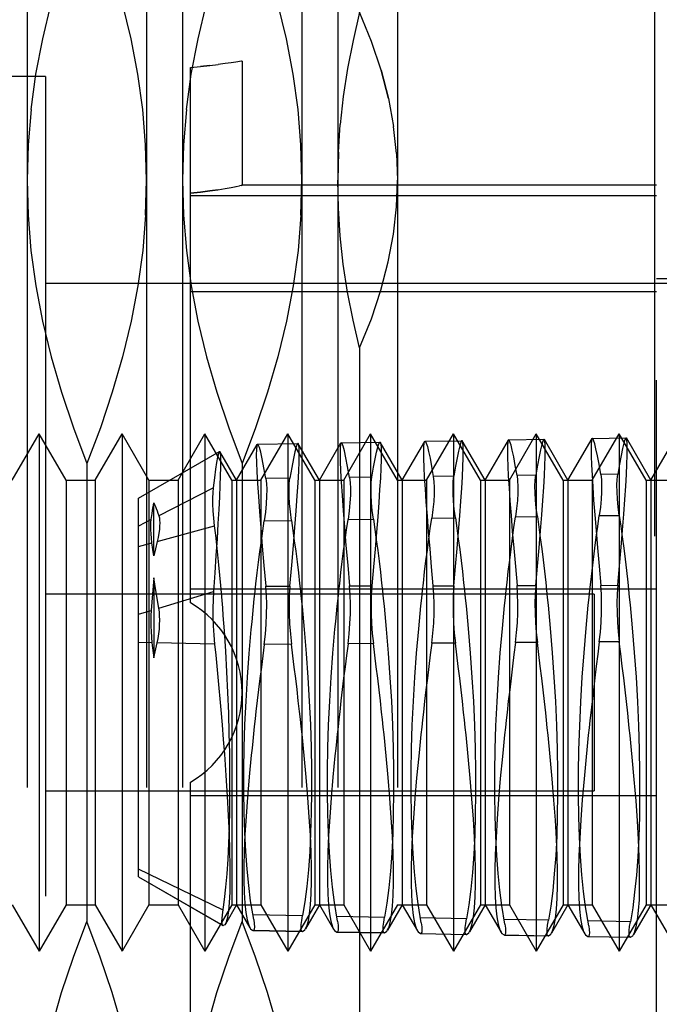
# Model space of a CAD drawing. Header units: inches. Extents: x 0 to 56.7, y 0 to 36.7.
# Tile 29 of 37: x 31.553 to 31.796, y 18.77 to 19.145. Entities that reach past the tile are written whole.
import ezdxf

# ---------------------------------------------------------------- set-up
doc = ezdxf.new("R2010")
doc.units = ezdxf.units.IN
doc.header["$LTSCALE"] = 3.116667
doc.header["$MEASUREMENT"] = 0
doc.linetypes.add('HIDDEN', pattern=[0.2, 0.1, -0.1])
doc.layers.add('DEFAULT_2', color=8, linetype='HIDDEN')
doc.layers.add('DOOR_ASSEMBLY', color=7, linetype='CONTINUOUS')

msp = doc.modelspace()

# ---------------------------------------------------------------- linework, layer by layer
at = {"layer": 'DEFAULT_2', "color": 8, "linetype": 'HIDDEN'}
msp.add_line((31.79465, 13.33846), (31.79465, 24.43953), dxfattribs=at)
at = {"layer": 'DOOR_ASSEMBLY', "color": 8, "linetype": 'HIDDEN'}
for p, q in [((31.55605, 19.16459), (31.55605, 18.61341)), ((31.60151, 19.16459), (31.60151, 18.61341)), ((31.6151, 19.16459), (31.6151, 18.61341)), ((31.66056, 19.16459), (31.66056, 18.61341)), ((31.67416, 19.16459), (31.67416, 18.61341)), ((31.69689, 19.16459), (31.69689, 18.61341)), ((31.19689, 19.12916), (31.63756, 19.12916)), ((31.61815, 18.92309), (31.61815, 19.12672)), ((31.62551, 19.12745), (31.62201, 19.12708)), ((31.62551, 19.12745), (31.62868, 19.12783)), ((31.6314, 19.12819), (31.62865, 19.12782)), ((31.63367, 19.12851), (31.63138, 19.12818)), ((31.63547, 19.12878), (31.63365, 19.12851)), ((31.63756, 19.12911), (31.63546, 19.12878)), ((31.63782, 19.12916), (31.63756, 19.12911)), ((31.63783, 19.12911), (31.63783, 19.08185)), ((31.56303, 19.12325), (31.52366, 19.12325)), ((31.56303, 19.12325), (31.56303, 18.65475)), ((31.6744, 19.09448), (31.6751, 19.1051)), ((31.69653, 19.09398), (31.69536, 19.10432)), ((31.6744, 19.09448), (31.67416, 19.08387)), ((31.69653, 19.09398), (31.69689, 19.08387)), ((31.60112, 19.0705), (31.60151, 19.08387)), ((31.63363, 19.08109), (31.63548, 19.08144)), ((31.63544, 19.08143), (31.63678, 19.08169)), ((31.63756, 19.08185), (31.63783, 19.08191)), ((31.79531, 19.08191), (31.63757, 19.08191)), ((31.66018, 19.0705), (31.66056, 19.08387)), ((31.79531, 18.69609), (31.79531, 19.08191)), ((31.79531, 19.07785), (31.61815, 19.07785)), ((31.63134, 19.08069), (31.63368, 19.0811)), ((31.83468, 19.04451), (31.56303, 19.04451)), ((31.79531, 19.04648), (31.83468, 19.04648)), ((31.61815, 19.04148), (31.79531, 19.04148)), ((31.68248, 19.02003), (31.68248, 18.75796)), ((31.55044, 18.96971), (31.56067, 18.98742)), ((31.56067, 18.98742), (31.56067, 18.79057)), ((31.5709, 18.96971), (31.56067, 18.98742)), ((31.58194, 18.96971), (31.59217, 18.98742)), ((31.59217, 18.98742), (31.59217, 18.79057)), ((31.6024, 18.96971), (31.59217, 18.98742)), ((31.61344, 18.96971), (31.62367, 18.98742)), ((31.62367, 18.98742), (31.62367, 18.79057)), ((31.63389, 18.96971), (31.62367, 18.98742)), ((31.64493, 18.96971), (31.65516, 18.98742)), ((31.65516, 18.98742), (31.65516, 18.79057)), ((31.66539, 18.96971), (31.65516, 18.98742)), ((31.6672, 18.96971), (31.67539, 18.9839)), ((31.67553, 18.98397), (31.6902, 18.98423)), ((31.67643, 18.96971), (31.68666, 18.98742)), ((31.68666, 18.98742), (31.68666, 18.79057)), ((31.69689, 18.96971), (31.68666, 18.98742)), ((31.69023, 18.98423), (31.69037, 18.98411)), ((31.69869, 18.96971), (31.69034, 18.98418)), ((31.69869, 18.96971), (31.70722, 18.98447)), ((31.70718, 18.98441), (31.70733, 18.98453)), ((31.70736, 18.98453), (31.72138, 18.98477)), ((31.70792, 18.96971), (31.71815, 18.98742)), ((31.71815, 18.98742), (31.71815, 18.79057)), ((31.72838, 18.96971), (31.71815, 18.98742)), ((31.72155, 18.98466), (31.7214, 18.98478)), ((31.73019, 18.96971), (31.72152, 18.98472)), ((31.73019, 18.96971), (31.73903, 18.98503)), ((31.73915, 18.98508), (31.739, 18.98496)), ((31.73917, 18.98508), (31.75256, 18.98532)), ((31.73942, 18.96971), (31.74965, 18.98742)), ((31.74965, 18.98742), (31.74965, 18.79057)), ((31.75988, 18.96971), (31.74965, 18.98742)), ((31.75274, 18.9852), (31.75259, 18.98532)), ((31.76168, 18.96971), (31.7527, 18.98527)), ((31.76168, 18.96971), (31.77085, 18.98559)), ((31.77096, 18.98564), (31.77081, 18.98552)), ((31.77092, 18.96971), (31.78115, 18.98742)), ((31.77099, 18.98564), (31.78374, 18.98586)), ((31.78115, 18.98742), (31.78115, 18.79057)), ((31.79137, 18.96971), (31.78115, 18.98742)), ((31.78392, 18.98575), (31.78377, 18.98587)), ((31.79318, 18.96971), (31.78388, 18.98581)), ((31.79318, 18.96971), (31.80267, 18.98614)), ((31.59846, 18.96294), (31.62924, 18.98071)), ((31.62926, 18.98072), (31.62937, 18.98067)), ((31.6357, 18.96971), (31.62934, 18.98071)), ((31.6357, 18.96971), (31.64357, 18.98334)), ((31.64371, 18.98342), (31.65902, 18.98368)), ((31.6672, 18.96971), (31.65916, 18.98362)), ((31.57878, 18.97605), (31.57878, 18.80195)), ((31.63783, 18.97605), (31.63783, 18.80195)), ((31.5709, 18.96971), (31.5709, 18.80829)), ((31.5709, 18.96971), (31.58194, 18.96971)), ((31.58194, 18.96971), (31.58194, 18.80829)), ((31.6024, 18.96971), (31.6024, 18.80829)), ((31.6024, 18.96971), (31.61344, 18.96971)), ((31.61344, 18.96971), (31.61344, 18.80829)), ((31.63389, 18.96971), (31.63389, 18.80829)), ((31.63389, 18.96971), (31.64493, 18.96971)), ((31.6357, 18.96971), (31.6357, 18.80829)), ((31.64493, 18.96971), (31.64493, 18.80829)), ((31.65597, 18.97055), (31.64683, 18.97044)), ((31.66539, 18.96971), (31.66539, 18.80829)), ((31.66539, 18.96971), (31.67643, 18.96971)), ((31.6672, 18.96971), (31.6672, 18.80829)), ((31.67643, 18.96971), (31.67643, 18.80829)), ((31.68714, 18.97091), (31.67866, 18.97081)), ((31.69689, 18.96971), (31.70792, 18.96971)), ((31.69869, 18.96971), (31.69869, 18.80829)), ((31.70792, 18.96971), (31.70792, 18.80829)), ((31.7183, 18.97127), (31.71049, 18.97118)), ((31.72838, 18.96971), (31.72838, 18.80829)), ((31.72838, 18.96971), (31.73942, 18.96971)), ((31.73019, 18.96971), (31.73019, 18.80829)), ((31.73942, 18.96971), (31.73942, 18.80829)), ((31.74947, 18.97164), (31.74233, 18.97155)), ((31.75988, 18.96971), (31.75988, 18.80829)), ((31.75988, 18.96971), (31.77092, 18.96971)), ((31.76168, 18.96971), (31.76168, 18.80829)), ((31.77092, 18.96971), (31.77092, 18.80829)), ((31.78063, 18.972), (31.77416, 18.97193)), ((31.79137, 18.96971), (31.79137, 18.80829)), ((31.79137, 18.96971), (31.80241, 18.96971)), ((31.79318, 18.96971), (31.79318, 18.80829)), ((31.62692, 18.96686), (31.60613, 18.95623)), ((31.59846, 18.81888), (31.59846, 18.96294)), ((31.6042, 18.94094), (31.6042, 18.96112)), ((31.60323, 18.95475), (31.59846, 18.95231)), ((31.60323, 18.95475), (31.60357, 18.95711)), ((31.64622, 18.95431), (31.65656, 18.95447)), ((31.67806, 18.9548), (31.68772, 18.95495)), ((31.7099, 18.95529), (31.71888, 18.95543)), ((31.74174, 18.95578), (31.75004, 18.95591)), ((31.77358, 18.95627), (31.7812, 18.95638)), ((31.60549, 18.94641), (31.62735, 18.9524)), ((31.60549, 18.94641), (31.60484, 18.94368)), ((31.59846, 18.94448), (31.60354, 18.94587)), ((31.60387, 18.94343), (31.60354, 18.94587)), ((31.6042, 18.94094), (31.60387, 18.94343)), ((31.60484, 18.94368), (31.6042, 18.94094)), ((31.6042, 18.93256), (31.60374, 18.92656)), ((31.6042, 18.93256), (31.6042, 18.90216)), ((31.60513, 18.92701), (31.6042, 18.93256)), ((31.61815, 18.92837), (31.79531, 18.92837)), ((31.64683, 18.92946), (31.65597, 18.92949)), ((31.67866, 18.92954), (31.68714, 18.92955)), ((31.71049, 18.92961), (31.7183, 18.92963)), ((31.74233, 18.92968), (31.74947, 18.9297)), ((31.77416, 18.92975), (31.78063, 18.92977)), ((31.77169, 18.9264), (31.56303, 18.9264)), ((31.60374, 18.92656), (31.60323, 18.92023)), ((31.60613, 18.92111), (31.60513, 18.92701)), ((31.60613, 18.92111), (31.62692, 18.92741)), ((31.77169, 18.9264), (31.77169, 18.8516)), ((31.59846, 18.91878), (31.60323, 18.92023)), ((31.60354, 18.90789), (31.59846, 18.908)), ((31.60354, 18.90789), (31.6042, 18.90216)), ((31.6042, 18.90216), (31.60549, 18.90784)), ((31.62735, 18.90733), (31.60549, 18.90784)), ((31.65656, 18.90735), (31.64622, 18.90728)), ((31.68772, 18.90758), (31.67806, 18.90751)), ((31.71888, 18.90781), (31.7099, 18.90775)), ((31.75004, 18.90804), (31.74174, 18.90798)), ((31.7812, 18.90827), (31.77358, 18.90821)), ((31.62969, 18.88243), (31.63017, 18.8767)), ((31.63017, 18.8767), (31.63063, 18.87106)), ((31.63063, 18.87106), (31.63105, 18.86553)), ((31.61815, 18.65127), (31.61815, 18.8549)), ((31.56303, 18.8516), (31.77169, 18.8516)), ((31.79531, 18.84963), (31.61815, 18.84963)), ((31.63057, 18.80616), (31.59846, 18.82183)), ((31.59846, 18.81888), (31.63057, 18.80035)), ((31.59846, 18.81888), (31.63049, 18.80038)), ((31.55044, 18.80829), (31.56067, 18.79057)), ((31.5709, 18.80829), (31.56067, 18.79057)), ((31.5709, 18.80829), (31.58194, 18.80829)), ((31.58194, 18.80829), (31.59217, 18.79057)), ((31.6024, 18.80829), (31.59217, 18.79057)), ((31.6024, 18.80829), (31.61344, 18.80829)), ((31.61344, 18.80829), (31.62367, 18.79057)), ((31.63389, 18.80829), (31.62367, 18.79057)), ((31.6357, 18.80829), (31.63143, 18.8009)), ((31.63389, 18.80829), (31.64493, 18.80829)), ((31.6357, 18.80829), (31.64078, 18.79949)), ((31.64493, 18.80829), (31.65516, 18.79057)), ((31.66539, 18.80829), (31.65516, 18.79057)), ((31.6672, 18.80829), (31.6619, 18.79912)), ((31.66539, 18.80829), (31.67643, 18.80829)), ((31.6672, 18.80829), (31.6726, 18.79893)), ((31.67643, 18.80829), (31.68666, 18.79057)), ((31.69689, 18.80829), (31.68666, 18.79057)), ((31.69869, 18.80829), (31.69308, 18.79857)), ((31.69689, 18.80829), (31.70792, 18.80829)), ((31.69869, 18.80829), (31.70442, 18.79837)), ((31.70792, 18.80829), (31.71815, 18.79057)), ((31.72838, 18.80829), (31.71815, 18.79057)), ((31.73019, 18.80829), (31.72426, 18.79802)), ((31.72838, 18.80829), (31.73942, 18.80829)), ((31.73019, 18.80829), (31.73624, 18.79781)), ((31.73942, 18.80829), (31.74965, 18.79057)), ((31.75988, 18.80829), (31.74965, 18.79057)), ((31.76168, 18.80829), (31.75544, 18.79747)), ((31.75988, 18.80829), (31.77092, 18.80829)), ((31.76168, 18.80829), (31.76806, 18.79725)), ((31.77092, 18.80829), (31.78115, 18.79057)), ((31.79137, 18.80829), (31.78115, 18.79057)), ((31.79318, 18.80829), (31.78662, 18.79693)), ((31.79137, 18.80829), (31.80241, 18.80829)), ((31.79318, 18.80829), (31.79988, 18.79669)), ((31.64191, 18.80452), (31.66078, 18.80416)), ((31.63057, 18.80035), (31.63049, 18.80038)), ((31.67375, 18.80391), (31.69194, 18.80356)), ((31.7231, 18.80297), (31.70559, 18.8033)), ((31.75427, 18.80238), (31.73742, 18.8027)), ((31.78543, 18.80179), (31.76926, 18.80209)), ((31.64202, 18.79843), (31.64191, 18.79845)), ((31.66078, 18.79811), (31.64191, 18.79845)), ((31.64202, 18.79843), (31.66068, 18.7981)), ((31.66078, 18.79811), (31.66068, 18.7981)), ((31.67385, 18.79787), (31.67375, 18.79788)), ((31.69194, 18.79756), (31.67375, 18.79788)), ((31.67385, 18.79787), (31.69185, 18.79755)), ((31.69194, 18.79756), (31.69185, 18.79755)), ((31.70568, 18.79731), (31.70559, 18.79732)), ((31.70559, 18.79732), (31.7231, 18.79701)), ((31.70567, 18.79731), (31.72302, 18.797)), ((31.7231, 18.79701), (31.72302, 18.797)), ((31.7375, 18.79675), (31.73742, 18.79676)), ((31.73742, 18.79676), (31.75427, 18.79646)), ((31.7375, 18.79675), (31.75419, 18.79646)), ((31.75427, 18.79646), (31.75419, 18.79646)), ((31.76933, 18.79619), (31.76926, 18.7962)), ((31.76926, 18.7962), (31.78543, 18.79592)), ((31.76933, 18.79619), (31.78536, 18.79591)), ((31.78543, 18.79592), (31.78536, 18.79591))]:
    msp.add_line(p, q, dxfattribs=at)
for points in [[(31.55755, 19.11071), (31.55942, 19.12413), (31.56199, 19.13758), (31.56525, 19.15107), (31.56916, 19.16459), (31.57366, 19.17813), (31.57878, 19.19169)], [(31.60151, 19.08387), (31.60112, 19.09728), (31.6, 19.11071), (31.59813, 19.12413), (31.59556, 19.13758), (31.5923, 19.15107), (31.58839, 19.16459), (31.58389, 19.17813), (31.57878, 19.19169)], [(31.61661, 19.11071), (31.61847, 19.12413), (31.62104, 19.13758), (31.6243, 19.15107), (31.62821, 19.16459), (31.63272, 19.17813), (31.63783, 19.19169)], [(31.66056, 19.08387), (31.66017, 19.09728), (31.65905, 19.11071), (31.65719, 19.12413), (31.65462, 19.13758), (31.65136, 19.15107), (31.64745, 19.16459), (31.64295, 19.17813), (31.63783, 19.19169)], [(31.68248, 19.14771), (31.67997, 19.13705), (31.6779, 19.12639), (31.67627, 19.11574), (31.6751, 19.1051)], [(31.69341, 19.1149), (31.69062, 19.12567), (31.68697, 19.1366), (31.68248, 19.14771)], [(31.61815, 19.12672), (31.62204, 19.12708), (31.62554, 19.12745)], [(31.69062, 19.12568), (31.69341, 19.1149), (31.69536, 19.10432)], [(31.55755, 19.11071), (31.55643, 19.09729), (31.55605, 19.08387)], [(31.61661, 19.11071), (31.61549, 19.09729), (31.6151, 19.08387)], [(31.55605, 19.08387), (31.55643, 19.0705), (31.55754, 19.0571), (31.5594, 19.04369), (31.56196, 19.03023), (31.56523, 19.01673), (31.56914, 19.00319), (31.57365, 18.98963), (31.57878, 18.97605)], [(31.6151, 19.08387), (31.61548, 19.0705), (31.6166, 19.0571), (31.61845, 19.04369), (31.62102, 19.03023), (31.62428, 19.01673), (31.6282, 19.00319), (31.63271, 18.98963), (31.63783, 18.97605)], [(31.63783, 19.08191), (31.63757, 19.08186), (31.63676, 19.08169)], [(31.68248, 19.02003), (31.67997, 19.03066), (31.67791, 19.0413), (31.67628, 19.05197), (31.6751, 19.06263), (31.67439, 19.07326), (31.67416, 19.08387)], [(31.68248, 19.02003), (31.68695, 19.0311), (31.6906, 19.04202), (31.69339, 19.05279), (31.69537, 19.06337), (31.69653, 19.07373), (31.69689, 19.08387)], [(31.61815, 19.07888), (31.62198, 19.07932), (31.62549, 19.07978), (31.62862, 19.08025), (31.6314, 19.0807)], [(31.62867, 19.08025), (31.62552, 19.07978), (31.62199, 19.07933), (31.61815, 19.07888)], [(31.60112, 19.0705), (31.60001, 19.0571), (31.59815, 19.04369), (31.59559, 19.03023), (31.59232, 19.01673), (31.58841, 19.00319), (31.5839, 18.98963), (31.57878, 18.97605)], [(31.66018, 19.0705), (31.65907, 19.0571), (31.65721, 19.04369), (31.65464, 19.03023), (31.65138, 19.01673), (31.64746, 19.00319), (31.64295, 18.98963), (31.63783, 18.97605)], [(31.67536, 18.98385), (31.67521, 18.98339), (31.67507, 18.98203), (31.67502, 18.97989), (31.67507, 18.97699), (31.67522, 18.97335), (31.67546, 18.96897), (31.67579, 18.96392), (31.6762, 18.9582), (31.67671, 18.95184), (31.67729, 18.9449), (31.67794, 18.93745), (31.67866, 18.92954)], [(31.67551, 18.98397), (31.67545, 18.98395), (31.67536, 18.98385)], [(31.67866, 18.97081), (31.67793, 18.97493), (31.67728, 18.97829), (31.6767, 18.98089), (31.6762, 18.9827), (31.67578, 18.98372), (31.67551, 18.98397)], [(31.68714, 18.97091), (31.68777, 18.97466), (31.68836, 18.97782), (31.68889, 18.98037), (31.68936, 18.98228), (31.68976, 18.98355), (31.6901, 18.98416), (31.69023, 18.98423)], [(31.69037, 18.98411), (31.69055, 18.98344), (31.69067, 18.98211), (31.69071, 18.98013), (31.69067, 18.97754), (31.69055, 18.97434), (31.69036, 18.97053), (31.69009, 18.96615), (31.68976, 18.96125), (31.68935, 18.95583), (31.68888, 18.94992), (31.68836, 18.94355), (31.68777, 18.93675), (31.68714, 18.92955)], [(31.71049, 18.92961), (31.70984, 18.93682), (31.70924, 18.94366), (31.7087, 18.9501), (31.70822, 18.95607), (31.7078, 18.96154), (31.70746, 18.96648), (31.70719, 18.97086), (31.70699, 18.97466), (31.70688, 18.97788), (31.70684, 18.98048), (31.70688, 18.98244), (31.707, 18.98376), (31.70718, 18.98441)], [(31.70733, 18.98453), (31.70747, 18.98446), (31.70781, 18.98383), (31.70823, 18.98256), (31.7087, 18.98065), (31.70925, 18.97811), (31.70984, 18.97495), (31.71049, 18.97118)], [(31.7214, 18.98478), (31.72127, 18.98471), (31.72094, 18.98407), (31.72053, 18.98277), (31.72006, 18.98084), (31.71952, 18.97826), (31.71894, 18.97507), (31.7183, 18.97127)], [(31.7183, 18.92963), (31.71895, 18.93693), (31.71954, 18.94383), (31.72007, 18.95028), (31.72054, 18.95625), (31.72094, 18.96172), (31.72128, 18.96666), (31.72154, 18.97107), (31.72174, 18.9749), (31.72185, 18.97811), (31.72189, 18.9807), (31.72185, 18.98268), (31.72173, 18.98401), (31.72155, 18.98466)], [(31.739, 18.98496), (31.73881, 18.98429), (31.73869, 18.98295), (31.73865, 18.98097), (31.73869, 18.97833), (31.73881, 18.97507), (31.73901, 18.97124), (31.73929, 18.96682), (31.73963, 18.96184), (31.74004, 18.95633), (31.74053, 18.95031), (31.74108, 18.94384), (31.74168, 18.93695), (31.74233, 18.92968)], [(31.74233, 18.97155), (31.74166, 18.97539), (31.74106, 18.9786), (31.74052, 18.98117), (31.74004, 18.98311), (31.73962, 18.98439), (31.73928, 18.98501), (31.73915, 18.98508)], [(31.75259, 18.98532), (31.75245, 18.98525), (31.75211, 18.98459), (31.75171, 18.98327), (31.75123, 18.98131), (31.7507, 18.97871), (31.75011, 18.97547), (31.74947, 18.97164)], [(31.74947, 18.9297), (31.75012, 18.93707), (31.75071, 18.94402), (31.75124, 18.95053), (31.75171, 18.95656), (31.75212, 18.96208), (31.75246, 18.96707), (31.75272, 18.97152), (31.75292, 18.97538), (31.75303, 18.97862), (31.75307, 18.98123), (31.75303, 18.98322), (31.75292, 18.98456), (31.75274, 18.9852)], [(31.77081, 18.98552), (31.77063, 18.98485), (31.77051, 18.9835), (31.77047, 18.9815), (31.77051, 18.97884), (31.77063, 18.97555), (31.77083, 18.97168), (31.77111, 18.96722), (31.77145, 18.96219), (31.77187, 18.95663), (31.77236, 18.95056), (31.77291, 18.94403), (31.77351, 18.93708), (31.77416, 18.92975)], [(31.77416, 18.97193), (31.7735, 18.9758), (31.77289, 18.97906), (31.77234, 18.98166), (31.77186, 18.98362), (31.77145, 18.98492), (31.7711, 18.98557), (31.77096, 18.98564)], [(31.78377, 18.98587), (31.78363, 18.98578), (31.78329, 18.98511), (31.78288, 18.98378), (31.7824, 18.98179), (31.78187, 18.97915), (31.78128, 18.97588), (31.78063, 18.972)], [(31.78063, 18.92977), (31.78129, 18.93721), (31.78188, 18.94422), (31.78242, 18.95079), (31.78289, 18.95687), (31.7833, 18.96244), (31.78364, 18.96747), (31.7839, 18.97197), (31.7841, 18.97586), (31.78421, 18.97913), (31.78425, 18.98176), (31.78421, 18.98376), (31.7841, 18.9851), (31.78392, 18.98575)], [(31.62692, 18.96686), (31.62741, 18.97066), (31.62785, 18.97388), (31.62825, 18.97651), (31.6286, 18.97851), (31.62891, 18.97988), (31.62916, 18.98061), (31.62926, 18.98072)], [(31.62937, 18.98067), (31.6295, 18.98012), (31.62959, 18.9789), (31.62962, 18.97704), (31.62959, 18.97455), (31.6295, 18.97145), (31.62936, 18.96775), (31.62917, 18.96348), (31.62892, 18.95865), (31.62861, 18.95331), (31.62826, 18.94745), (31.62785, 18.94115), (31.62741, 18.93445), (31.62692, 18.92741)], [(31.64354, 18.9833), (31.6434, 18.98283), (31.64325, 18.98148), (31.6432, 18.97936), (31.64325, 18.97649), (31.6434, 18.97288), (31.64364, 18.96855), (31.64397, 18.96354), (31.64438, 18.95788), (31.64488, 18.95158), (31.64546, 18.9447), (31.64611, 18.93731), (31.64683, 18.92946)], [(31.6437, 18.98342), (31.64363, 18.9834), (31.64354, 18.9833)], [(31.64683, 18.97044), (31.6461, 18.97451), (31.64545, 18.97783), (31.64488, 18.98039), (31.64438, 18.98217), (31.64396, 18.98318), (31.6437, 18.98342)], [(31.65904, 18.98369), (31.65878, 18.98343), (31.65837, 18.9824), (31.65788, 18.98058), (31.65731, 18.97798), (31.65667, 18.97463), (31.65597, 18.97055)], [(31.65597, 18.92949), (31.65668, 18.93743), (31.65732, 18.94488), (31.65789, 18.95177), (31.65837, 18.95808), (31.65878, 18.96376), (31.6591, 18.96879), (31.65934, 18.97314), (31.65948, 18.97677), (31.65953, 18.97965), (31.65948, 18.98177), (31.65934, 18.98311), (31.65919, 18.98357)], [(31.65919, 18.98357), (31.6591, 18.98367), (31.65904, 18.98369)], [(31.64683, 18.97044), (31.64706, 18.96848), (31.64717, 18.9662), (31.64713, 18.96361), (31.64696, 18.96074), (31.64666, 18.95763), (31.64622, 18.95431)], [(31.65656, 18.95447), (31.65614, 18.95777), (31.65584, 18.96086), (31.65567, 18.96372), (31.65564, 18.9663), (31.65574, 18.96858), (31.65597, 18.97055)], [(31.67866, 18.97081), (31.6789, 18.96886), (31.679, 18.96659), (31.67896, 18.96402), (31.67879, 18.96118), (31.67849, 18.95809), (31.67806, 18.9548)], [(31.68772, 18.95495), (31.6873, 18.95822), (31.687, 18.96129), (31.68684, 18.96412), (31.68681, 18.96668), (31.68691, 18.96895), (31.68714, 18.97091)], [(31.71049, 18.97118), (31.71073, 18.96924), (31.71083, 18.96698), (31.71079, 18.96443), (31.71063, 18.96161), (31.71033, 18.95855), (31.7099, 18.95529)], [(31.71888, 18.95543), (31.71846, 18.95867), (31.71817, 18.96172), (31.71801, 18.96452), (31.71798, 18.96707), (31.71807, 18.96933), (31.7183, 18.97127)], [(31.74233, 18.97155), (31.74256, 18.96962), (31.74266, 18.96738), (31.74262, 18.96484), (31.74246, 18.96204), (31.74217, 18.95902), (31.74174, 18.95578)], [(31.75004, 18.95591), (31.74962, 18.95912), (31.74934, 18.96214), (31.74918, 18.96493), (31.74915, 18.96746), (31.74924, 18.9697), (31.74947, 18.97164)], [(31.77416, 18.97193), (31.77439, 18.97), (31.77449, 18.96777), (31.77445, 18.96525), (31.77429, 18.96248), (31.774, 18.95947), (31.77358, 18.95627)], [(31.7812, 18.95638), (31.78079, 18.95957), (31.7805, 18.96257), (31.78035, 18.96533), (31.78031, 18.96784), (31.78041, 18.97007), (31.78063, 18.972)], [(31.62735, 18.9524), (31.62704, 18.95531), (31.62683, 18.95804), (31.62671, 18.96059), (31.62668, 18.96291), (31.62676, 18.96501), (31.62692, 18.96686)], [(31.60357, 18.95711), (31.6039, 18.95924), (31.60405, 18.96021), (31.6042, 18.96112)], [(31.6042, 18.96112), (31.6045, 18.96045), (31.60481, 18.95972), (31.60513, 18.95893), (31.60545, 18.95809), (31.60578, 18.95719), (31.60613, 18.95623)], [(31.60354, 18.94587), (31.60332, 18.94765), (31.60317, 18.94933), (31.60308, 18.95088), (31.60306, 18.95231), (31.60311, 18.9536), (31.60323, 18.95475)], [(31.60613, 18.95623), (31.60633, 18.95547), (31.60645, 18.95455), (31.60649, 18.95349), (31.60645, 18.95229), (31.60633, 18.95097), (31.60613, 18.94954), (31.60585, 18.94801), (31.60549, 18.94641)], [(31.64308, 18.93034), (31.64356, 18.93445), (31.64406, 18.93852), (31.64458, 18.94254), (31.64511, 18.94652), (31.64566, 18.95044), (31.64622, 18.95431)], [(31.65656, 18.95447), (31.65712, 18.95061), (31.65765, 18.94669), (31.65818, 18.9427), (31.65868, 18.93865), (31.65918, 18.93456), (31.65965, 18.93042)], [(31.67489, 18.93049), (31.67538, 18.93466), (31.67588, 18.93878), (31.6764, 18.94287), (31.67694, 18.9469), (31.67749, 18.95088), (31.67806, 18.9548)], [(31.68772, 18.95495), (31.68828, 18.95104), (31.68882, 18.94706), (31.68935, 18.94302), (31.68986, 18.93892), (31.69036, 18.93476), (31.69084, 18.93056)], [(31.70671, 18.93064), (31.7072, 18.93486), (31.7077, 18.93905), (31.70823, 18.94319), (31.70877, 18.94729), (31.70933, 18.95132), (31.7099, 18.95529)], [(31.71888, 18.95543), (31.71944, 18.95147), (31.71999, 18.94744), (31.72052, 18.94334), (31.72104, 18.93918), (31.72154, 18.93497), (31.72202, 18.93071)], [(31.73852, 18.93079), (31.73901, 18.93507), (31.73952, 18.93932), (31.74005, 18.94352), (31.7406, 18.94767), (31.74116, 18.95176), (31.74174, 18.95578)], [(31.75004, 18.95591), (31.75061, 18.9519), (31.75116, 18.94781), (31.7517, 18.94366), (31.75222, 18.93944), (31.75272, 18.93517), (31.75321, 18.93085)], [(31.77033, 18.93093), (31.77083, 18.93528), (31.77134, 18.93958), (31.77188, 18.94384), (31.77243, 18.94805), (31.773, 18.95219), (31.77358, 18.95627)], [(31.7812, 18.95638), (31.78177, 18.9523), (31.78233, 18.94815), (31.78287, 18.94394), (31.7834, 18.93967), (31.78391, 18.93536), (31.7844, 18.931)], [(31.62969, 18.9297), (31.62933, 18.93365), (31.62896, 18.93754), (31.62858, 18.94137), (31.62818, 18.94512), (31.62777, 18.9488), (31.62735, 18.9524)], [(31.63105, 18.91247), (31.63085, 18.91539), (31.63063, 18.91829), (31.63041, 18.92117), (31.63018, 18.92404), (31.62994, 18.92688), (31.62969, 18.9297)], [(31.64129, 18.9129), (31.64156, 18.91583), (31.64185, 18.91875), (31.64214, 18.92166), (31.64244, 18.92456), (31.64276, 18.92746), (31.64308, 18.93034)], [(31.64622, 18.90728), (31.64666, 18.91116), (31.64696, 18.91501), (31.64713, 18.91882), (31.64717, 18.92252), (31.64706, 18.92608), (31.64683, 18.92946)], [(31.65597, 18.92949), (31.65574, 18.9261), (31.65564, 18.92255), (31.65567, 18.91886), (31.65584, 18.91507), (31.65614, 18.91122), (31.65656, 18.90735)], [(31.65965, 18.93042), (31.65997, 18.92753), (31.66027, 18.92464), (31.66057, 18.92173), (31.66086, 18.91882), (31.66114, 18.91591), (31.6614, 18.913)], [(31.67311, 18.91305), (31.67338, 18.91597), (31.67366, 18.91889), (31.67396, 18.92181), (31.67426, 18.92471), (31.67457, 18.92761), (31.67489, 18.93049)], [(31.67806, 18.90751), (31.67849, 18.91136), (31.67879, 18.91519), (31.67896, 18.91896), (31.679, 18.92264), (31.6789, 18.92617), (31.67866, 18.92954)], [(31.68714, 18.92955), (31.68691, 18.92619), (31.68681, 18.92267), (31.68684, 18.919), (31.687, 18.91524), (31.6873, 18.91142), (31.68772, 18.90758)], [(31.69084, 18.93056), (31.69115, 18.92768), (31.69146, 18.92478), (31.69175, 18.92188), (31.69204, 18.91897), (31.69231, 18.91606), (31.69258, 18.91314)], [(31.70493, 18.9132), (31.7052, 18.91612), (31.70548, 18.91904), (31.70577, 18.92196), (31.70607, 18.92486), (31.70638, 18.92776), (31.70671, 18.93064)], [(31.7099, 18.90775), (31.71033, 18.91157), (31.71063, 18.91536), (31.71079, 18.91911), (31.71083, 18.92276), (31.71073, 18.92627), (31.71049, 18.92961)], [(31.7183, 18.92963), (31.71807, 18.92629), (31.71798, 18.92278), (31.71801, 18.91914), (31.71817, 18.91541), (31.71846, 18.91162), (31.71888, 18.90781)], [(31.72202, 18.93071), (31.72234, 18.92782), (31.72264, 18.92493), (31.72294, 18.92202), (31.72322, 18.91911), (31.72349, 18.9162), (31.72376, 18.91329)], [(31.73675, 18.91335), (31.73702, 18.91627), (31.7373, 18.91919), (31.73759, 18.9221), (31.73789, 18.92501), (31.7382, 18.9279), (31.73852, 18.93079)], [(31.74174, 18.90798), (31.74217, 18.91177), (31.74246, 18.91554), (31.74262, 18.91926), (31.74266, 18.92288), (31.74256, 18.92636), (31.74233, 18.92968)], [(31.74947, 18.9297), (31.74924, 18.92638), (31.74915, 18.9229), (31.74918, 18.91929), (31.74934, 18.91558), (31.74962, 18.91182), (31.75004, 18.90804)], [(31.75321, 18.93085), (31.75352, 18.92797), (31.75383, 18.92507), (31.75412, 18.92217), (31.7544, 18.91926), (31.75467, 18.91635), (31.75494, 18.91343)], [(31.76857, 18.9135), (31.76884, 18.91642), (31.76912, 18.91934), (31.76941, 18.92225), (31.7697, 18.92516), (31.77001, 18.92805), (31.77033, 18.93093)], [(31.77358, 18.90821), (31.774, 18.91197), (31.77429, 18.91571), (31.77445, 18.9194), (31.77449, 18.923), (31.77439, 18.92646), (31.77416, 18.92975)], [(31.78063, 18.92977), (31.78041, 18.92647), (31.78031, 18.92302), (31.78035, 18.91943), (31.7805, 18.91575), (31.78079, 18.91202), (31.7812, 18.90827)], [(31.7844, 18.931), (31.78471, 18.92812), (31.78501, 18.92523), (31.7853, 18.92233), (31.78558, 18.91942), (31.78585, 18.9165), (31.78611, 18.91358)], [(31.62692, 18.92741), (31.62676, 18.9243), (31.62668, 18.92107), (31.62671, 18.91773), (31.62683, 18.91431), (31.62704, 18.91083), (31.62735, 18.90733)], [(31.60323, 18.92023), (31.60311, 18.91832), (31.60306, 18.91633), (31.60308, 18.91428), (31.60317, 18.91218), (31.60332, 18.91005), (31.60354, 18.90789)], [(31.60549, 18.90784), (31.60585, 18.90959), (31.60613, 18.91133), (31.60633, 18.91308), (31.60645, 18.91481), (31.60649, 18.91649), (31.60645, 18.91811), (31.60633, 18.91965), (31.60613, 18.92111)], [(31.64223, 18.8026), (31.64105, 18.80976), (31.6403, 18.81553), (31.63968, 18.82181), (31.63917, 18.82856), (31.63879, 18.83575), (31.63853, 18.84335), (31.63842, 18.85133), (31.63844, 18.85961), (31.63859, 18.86811), (31.63888, 18.87683), (31.6393, 18.88574), (31.63985, 18.89478), (31.64051, 18.90384), (31.64129, 18.9129)], [(31.6614, 18.913), (31.66217, 18.90385), (31.66282, 18.89474), (31.66335, 18.8857), (31.66376, 18.87679), (31.66404, 18.86805), (31.6642, 18.85952), (31.66422, 18.85123), (31.6641, 18.84324), (31.66386, 18.83562), (31.66349, 18.82838), (31.66299, 18.82156), (31.66236, 18.81522), (31.66163, 18.80941), (31.66078, 18.80416)], [(31.67407, 18.80202), (31.67288, 18.80918), (31.67213, 18.81498), (31.6715, 18.82129), (31.67099, 18.82808), (31.67061, 18.83533), (31.67035, 18.84298), (31.67023, 18.85101), (31.67025, 18.85936), (31.67041, 18.86792), (31.6707, 18.8767), (31.67112, 18.88569), (31.67167, 18.8948), (31.67233, 18.90392), (31.67311, 18.91305)], [(31.69258, 18.91314), (31.69335, 18.90392), (31.694, 18.89475), (31.69454, 18.88564), (31.69494, 18.87666), (31.69523, 18.86786), (31.69538, 18.85927), (31.6954, 18.85092), (31.69528, 18.84288), (31.69504, 18.8352), (31.69466, 18.82792), (31.69416, 18.82105), (31.69353, 18.81467), (31.69279, 18.80884), (31.69194, 18.80356)], [(31.7059, 18.80143), (31.70471, 18.80859), (31.70396, 18.81443), (31.70333, 18.82078), (31.70281, 18.82761), (31.70243, 18.8349), (31.70217, 18.84261), (31.70205, 18.8507), (31.70207, 18.85911), (31.70222, 18.86774), (31.70251, 18.87658), (31.70293, 18.88564), (31.70348, 18.89481), (31.70415, 18.904), (31.70493, 18.9132)], [(31.72376, 18.91329), (31.72453, 18.904), (31.72519, 18.89476), (31.72572, 18.88559), (31.72613, 18.87654), (31.72641, 18.86767), (31.72656, 18.85902), (31.72658, 18.85061), (31.72646, 18.84251), (31.72622, 18.83478), (31.72584, 18.82745), (31.72533, 18.82055), (31.7247, 18.81413), (31.72396, 18.80827), (31.7231, 18.80297)], [(31.73773, 18.80085), (31.73655, 18.80799), (31.7358, 18.81384), (31.73516, 18.82021), (31.73464, 18.82706), (31.73425, 18.83438), (31.73399, 18.84213), (31.73387, 18.85026), (31.73389, 18.85872), (31.73404, 18.86742), (31.73432, 18.87634), (31.73475, 18.88548), (31.7353, 18.89475), (31.73596, 18.90404), (31.73675, 18.91335)], [(31.75494, 18.91343), (31.75571, 18.90408), (31.75637, 18.89477), (31.7569, 18.88553), (31.75731, 18.87642), (31.75759, 18.86749), (31.75775, 18.85877), (31.75776, 18.8503), (31.75764, 18.84215), (31.75739, 18.83437), (31.75702, 18.82699), (31.7565, 18.82004), (31.75587, 18.81359), (31.75513, 18.8077), (31.75427, 18.80238)], [(31.76957, 18.80026), (31.76838, 18.80741), (31.76762, 18.81329), (31.76698, 18.81969), (31.76647, 18.82659), (31.76607, 18.83396), (31.76581, 18.84176), (31.76569, 18.84995), (31.7657, 18.85847), (31.76585, 18.86723), (31.76614, 18.87622), (31.76656, 18.88543), (31.76711, 18.89477), (31.76778, 18.90413), (31.76857, 18.9135)], [(31.78611, 18.91358), (31.78689, 18.90416), (31.78755, 18.89478), (31.78808, 18.88548), (31.78849, 18.8763), (31.78878, 18.8673), (31.78893, 18.85852), (31.78894, 18.84999), (31.78882, 18.84178), (31.78857, 18.83395), (31.78819, 18.82652), (31.78768, 18.81954), (31.78704, 18.81305), (31.78629, 18.80713), (31.78543, 18.80179)], [(31.63114, 18.81032), (31.63164, 18.81496), (31.63207, 18.82006), (31.63244, 18.82559), (31.63274, 18.83151), (31.63296, 18.83779), (31.63311, 18.8444), (31.63318, 18.8513), (31.63317, 18.85847), (31.63309, 18.86586), (31.63293, 18.87341), (31.6327, 18.88111), (31.63239, 18.88894), (31.63201, 18.89682), (31.63157, 18.90468), (31.63105, 18.91247)], [(31.62735, 18.90733), (31.62777, 18.90315), (31.62818, 18.89897), (31.62858, 18.89481), (31.62896, 18.89066), (31.62933, 18.88653), (31.62969, 18.88243)], [(31.64622, 18.90728), (31.64566, 18.90294), (31.64511, 18.89863), (31.64458, 18.89435), (31.64406, 18.89012), (31.64356, 18.88593), (31.64308, 18.88179)], [(31.65965, 18.88171), (31.65917, 18.88588), (31.65868, 18.8901), (31.65818, 18.89436), (31.65765, 18.89866), (31.65712, 18.90299), (31.65656, 18.90735)], [(31.67806, 18.90751), (31.67749, 18.90311), (31.67694, 18.89874), (31.6764, 18.8944), (31.67588, 18.8901), (31.67538, 18.88584), (31.67489, 18.88164)], [(31.69083, 18.88157), (31.69036, 18.88579), (31.68986, 18.89007), (31.68935, 18.8944), (31.68882, 18.89876), (31.68828, 18.90316), (31.68772, 18.90758)], [(31.7099, 18.90775), (31.70933, 18.90328), (31.70877, 18.89884), (31.70823, 18.89444), (31.7077, 18.89007), (31.7072, 18.88576), (31.70671, 18.88149)], [(31.72202, 18.88142), (31.72154, 18.88571), (31.72104, 18.89005), (31.72052, 18.89444), (31.71999, 18.89887), (31.71944, 18.90333), (31.71888, 18.90781)], [(31.74174, 18.90798), (31.74116, 18.90345), (31.7406, 18.89895), (31.74005, 18.89448), (31.73952, 18.89005), (31.73901, 18.88567), (31.73852, 18.88135)], [(31.75321, 18.88128), (31.75272, 18.88563), (31.75222, 18.89003), (31.7517, 18.89448), (31.75116, 18.89897), (31.75061, 18.90349), (31.75004, 18.90804)], [(31.77358, 18.90821), (31.773, 18.90362), (31.77243, 18.89905), (31.77188, 18.89452), (31.77134, 18.89003), (31.77083, 18.88559), (31.77033, 18.8812)], [(31.7844, 18.88113), (31.78391, 18.88554), (31.7834, 18.89001), (31.78287, 18.89452), (31.78233, 18.89907), (31.78177, 18.90365), (31.7812, 18.90827)], [(31.64308, 18.88179), (31.64276, 18.87893), (31.64244, 18.87609), (31.64214, 18.87329), (31.64185, 18.87053), (31.64156, 18.86779), (31.64129, 18.8651)], [(31.6614, 18.865), (31.66113, 18.8677), (31.66086, 18.87044), (31.66057, 18.87321), (31.66027, 18.87601), (31.65996, 18.87885), (31.65965, 18.88171)], [(31.67489, 18.88164), (31.67457, 18.87878), (31.67426, 18.87595), (31.67396, 18.87315), (31.67366, 18.87038), (31.67338, 18.86765), (31.67311, 18.86495)], [(31.69258, 18.86486), (31.69231, 18.86756), (31.69204, 18.8703), (31.69175, 18.87307), (31.69146, 18.87587), (31.69115, 18.8787), (31.69083, 18.88157)], [(31.70671, 18.88149), (31.70638, 18.87863), (31.70607, 18.8758), (31.70577, 18.873), (31.70548, 18.87023), (31.7052, 18.8675), (31.70493, 18.8648)], [(31.72376, 18.86471), (31.72349, 18.86741), (31.72322, 18.87015), (31.72293, 18.87292), (31.72264, 18.87573), (31.72234, 18.87856), (31.72202, 18.88142)], [(31.73852, 18.88135), (31.7382, 18.87849), (31.73789, 18.87566), (31.73759, 18.87285), (31.7373, 18.87009), (31.73702, 18.86735), (31.73675, 18.86465)], [(31.75494, 18.86456), (31.75467, 18.86727), (31.7544, 18.87001), (31.75412, 18.87278), (31.75382, 18.87558), (31.75352, 18.87842), (31.75321, 18.88128)], [(31.77033, 18.8812), (31.77001, 18.87834), (31.7697, 18.87551), (31.76941, 18.87271), (31.76912, 18.86994), (31.76884, 18.8672), (31.76857, 18.8645)], [(31.78611, 18.86442), (31.78585, 18.86712), (31.78558, 18.86986), (31.7853, 18.87264), (31.78501, 18.87544), (31.78471, 18.87827), (31.7844, 18.88113)], [(31.63105, 18.86553), (31.63163, 18.85738), (31.63212, 18.84958), (31.63253, 18.84218), (31.63284, 18.83525), (31.63305, 18.82886), (31.63317, 18.82301), (31.63318, 18.81774), (31.63309, 18.81311), (31.6329, 18.80918), (31.63262, 18.80594), (31.63224, 18.80341), (31.63177, 18.80162), (31.63146, 18.80095)], [(31.64129, 18.8651), (31.6405, 18.85695), (31.63984, 18.84921), (31.6393, 18.84189), (31.63888, 18.83504), (31.63859, 18.82869), (31.63844, 18.82287), (31.63842, 18.81758), (31.63853, 18.81288), (31.63878, 18.80881), (31.63916, 18.80537), (31.63967, 18.80258), (31.6403, 18.80048), (31.64073, 18.79957)], [(31.66195, 18.79921), (31.66236, 18.80007), (31.66298, 18.80212), (31.66348, 18.80486), (31.66385, 18.80829), (31.6641, 18.81237), (31.66422, 18.81709), (31.6642, 18.82242), (31.66405, 18.82828), (31.66376, 18.83469), (31.66335, 18.84162), (31.66281, 18.84903), (31.66217, 18.85683), (31.6614, 18.865)], [(31.67311, 18.86495), (31.67232, 18.85674), (31.67166, 18.84893), (31.67112, 18.84156), (31.6707, 18.83465), (31.67041, 18.82826), (31.67025, 18.82239), (31.67023, 18.81707), (31.67035, 18.81234), (31.6706, 18.80824), (31.67098, 18.80479), (31.67149, 18.80199), (31.67213, 18.79989), (31.67255, 18.79901)], [(31.69313, 18.79866), (31.69353, 18.7995), (31.69415, 18.80155), (31.69465, 18.8043), (31.69503, 18.80774), (31.69528, 18.81184), (31.6954, 18.81659), (31.69538, 18.82195), (31.69523, 18.82787), (31.69495, 18.83432), (31.69453, 18.8413), (31.694, 18.84876), (31.69335, 18.85662), (31.69258, 18.86486)], [(31.70493, 18.8648), (31.70414, 18.85652), (31.70348, 18.84866), (31.70293, 18.84123), (31.70251, 18.83427), (31.70223, 18.82783), (31.70207, 18.82192), (31.70205, 18.81656), (31.70217, 18.81181), (31.70242, 18.80768), (31.7028, 18.80421), (31.70332, 18.80141), (31.70396, 18.79931), (31.70437, 18.79845)], [(31.7243, 18.7981), (31.72469, 18.79891), (31.72532, 18.80095), (31.72582, 18.80371), (31.72621, 18.80715), (31.72646, 18.81126), (31.72658, 18.81603), (31.72656, 18.82142), (31.72641, 18.82737), (31.72613, 18.83387), (31.72572, 18.84091), (31.72518, 18.84844), (31.72453, 18.85638), (31.72376, 18.86471)], [(31.73675, 18.86465), (31.73596, 18.85631), (31.73529, 18.84839), (31.73475, 18.8409), (31.73433, 18.83389), (31.73404, 18.8274), (31.73388, 18.82145), (31.73387, 18.81606), (31.73399, 18.81127), (31.73424, 18.80712), (31.73463, 18.80364), (31.73515, 18.80082), (31.73579, 18.79872), (31.73619, 18.79789)], [(31.75548, 18.79755), (31.75586, 18.79834), (31.75649, 18.80039), (31.757, 18.80315), (31.75738, 18.8066), (31.75764, 18.81071), (31.75776, 18.81549), (31.75775, 18.82089), (31.7576, 18.82686), (31.75732, 18.83339), (31.75691, 18.84049), (31.75637, 18.84809), (31.75571, 18.85612), (31.75494, 18.86456)], [(31.76857, 18.8645), (31.76778, 18.8561), (31.76711, 18.84811), (31.76656, 18.84056), (31.76615, 18.8335), (31.76586, 18.82697), (31.7657, 18.82098), (31.76568, 18.81555), (31.76581, 18.81073), (31.76606, 18.80656), (31.76645, 18.80306), (31.76697, 18.80024), (31.76762, 18.79814), (31.76801, 18.79733)], [(31.78666, 18.797), (31.78703, 18.79777), (31.78767, 18.79982), (31.78818, 18.80259), (31.78856, 18.80605), (31.78882, 18.81019), (31.78894, 18.815), (31.78893, 18.82043), (31.78878, 18.82644), (31.7885, 18.83302), (31.78809, 18.84017), (31.78755, 18.84782), (31.78689, 18.85591), (31.78611, 18.86442)], [(31.63049, 18.80038), (31.63034, 18.80056), (31.6302, 18.80107), (31.63015, 18.8019), (31.6302, 18.80303), (31.63034, 18.80445), (31.63114, 18.81032)], [(31.66068, 18.7981), (31.66047, 18.7982), (31.66028, 18.79867), (31.66022, 18.79951), (31.66028, 18.80071), (31.66047, 18.80227), (31.66078, 18.80416)], [(31.55605, 18.69413), (31.55643, 18.70754), (31.55755, 18.72096), (31.55942, 18.73439), (31.56199, 18.74784), (31.56525, 18.76133), (31.56916, 18.77484), (31.57366, 18.78838), (31.57878, 18.80195)], [(31.6, 18.72096), (31.59813, 18.73439), (31.59556, 18.74784), (31.5923, 18.76133), (31.58839, 18.77484), (31.58389, 18.78838), (31.57878, 18.80195)], [(31.6151, 18.69413), (31.61549, 18.70754), (31.61661, 18.72096), (31.61847, 18.73439), (31.62104, 18.74784), (31.6243, 18.76133), (31.62821, 18.77484), (31.63272, 18.78838), (31.63783, 18.80195)], [(31.63146, 18.80095), (31.63121, 18.8006), (31.63057, 18.80035)], [(31.66017, 18.70754), (31.65905, 18.72096), (31.65719, 18.73439), (31.65462, 18.74784), (31.65136, 18.76133), (31.64745, 18.77484), (31.64295, 18.78838), (31.63783, 18.80195)], [(31.64223, 18.8026), (31.64242, 18.80104), (31.64249, 18.79982), (31.64242, 18.79898), (31.64223, 18.79852), (31.64202, 18.79843)], [(31.67407, 18.80202), (31.67426, 18.80046), (31.67432, 18.79926), (31.67426, 18.79843), (31.67407, 18.79797), (31.67385, 18.79787)], [(31.69185, 18.79755), (31.69163, 18.79766), (31.69145, 18.79813), (31.69139, 18.79896), (31.69145, 18.80016), (31.69163, 18.80169), (31.69194, 18.80356)], [(31.7059, 18.80143), (31.70609, 18.79989), (31.70615, 18.7987), (31.70609, 18.79787), (31.7059, 18.79741), (31.70568, 18.79731)], [(31.72302, 18.797), (31.7228, 18.79712), (31.72262, 18.79758), (31.72255, 18.79841), (31.72262, 18.7996), (31.7228, 18.80112), (31.7231, 18.80297)], [(31.73773, 18.80085), (31.73792, 18.79932), (31.73798, 18.79814), (31.73792, 18.79732), (31.73773, 18.79686), (31.7375, 18.79675)], [(31.75419, 18.79646), (31.75396, 18.79657), (31.75378, 18.79704), (31.75372, 18.79787), (31.75378, 18.79904), (31.75396, 18.80055), (31.75427, 18.80238)], [(31.78536, 18.79591), (31.78513, 18.79603), (31.78495, 18.7965), (31.78489, 18.79732), (31.78495, 18.79848), (31.78513, 18.79998), (31.78543, 18.80179)], [(31.64073, 18.79957), (31.64105, 18.7991), (31.64191, 18.79845)], [(31.66078, 18.79811), (31.66163, 18.79873), (31.66195, 18.79921)], [(31.67255, 18.79901), (31.67288, 18.79852), (31.67375, 18.79788)], [(31.69194, 18.79756), (31.69279, 18.79817), (31.69313, 18.79866)], [(31.70437, 18.79845), (31.70472, 18.79795), (31.70559, 18.79732)], [(31.7231, 18.79701), (31.72395, 18.79759), (31.7243, 18.7981)], [(31.73619, 18.79789), (31.73655, 18.79737), (31.73742, 18.79676)], [(31.75427, 18.79646), (31.75512, 18.79703), (31.75548, 18.79755)], [(31.76801, 18.79733), (31.76838, 18.79679), (31.76926, 18.7962)], [(31.76957, 18.80026), (31.76975, 18.79876), (31.76981, 18.79758), (31.76975, 18.79676), (31.76957, 18.7963), (31.76933, 18.79619)], [(31.78543, 18.79592), (31.78629, 18.79647), (31.78666, 18.797)]]:
    msp.add_lwpolyline(points, dxfattribs=at)
msp.add_arc((31.59846, 18.889), 0.03937, 300, 60, dxfattribs=at)

doc.saveas('drawing.dxf')
